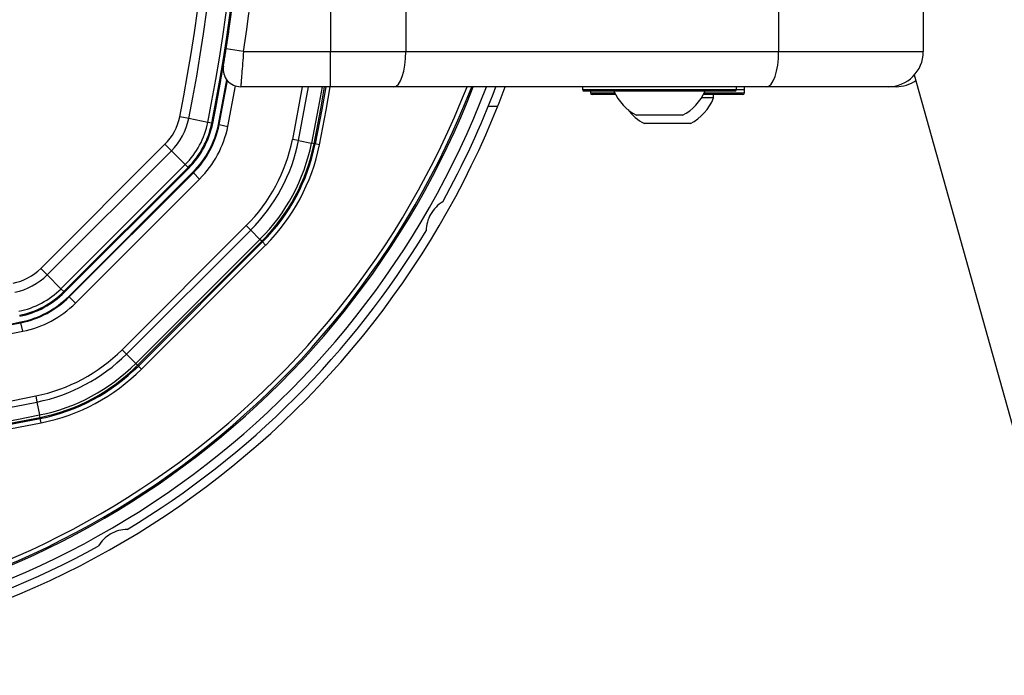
# Model space of a CAD drawing. Header units: millimetres. Extents: x 20 to 26560, y 16 to 18133.
# Tile 71 of 106: x 9177 to 9401, y 13060 to 13209. Entities that reach past the tile are written whole.
import ezdxf

# ---------------------------------------------------------------- set-up
doc = ezdxf.new("R2010")
doc.units = ezdxf.units.MM
doc.header["$LTSCALE"] = 2

msp = doc.modelspace()

# ---------------------------------------------------------------- linework, layer by layer
at = {"color": 7, "linetype": 'Continuous', "lineweight": 25}
for p, q in [((9248.03, 13212.37), (9248.03, 13201.93)), ((9265.13, 13211.93), (9265.13, 13201.93)), ((9349.94, 13211.93), (9349.94, 13201.93)), ((9382.84, 13211.93), (9382.84, 13201.93)), ((9224.26, 13202.54), (9224.84, 13206.46)), ((9228.21, 13201.93), (9224.26, 13202.54)), ((9228.21, 13201.93), (9248.03, 13201.93)), ((9248.03, 13193.93), (9248.03, 13201.93)), ((9248.03, 13201.93), (9265.13, 13201.93)), ((9265.13, 13201.93), (9349.94, 13201.93)), ((9349.94, 13201.93), (9382.84, 13201.93)), ((9380.77, 13196.65), (10149.36, 10446.52)), ((9248.03, 13193.93), (9227.58, 13193.93)), ((9262.39, 13193.93), (9248.03, 13193.93)), ((9347.21, 13193.93), (9262.39, 13193.93)), ((9305.34, 13193.93), (9305.34, 13193.33)), ((9305.34, 13193.93), (9305.34, 13193.33)), ((9339.94, 13192.93), (9305.74, 13192.93)), ((9339.94, 13192.93), (9305.74, 13192.93)), ((9307.14, 13192.93), (9307.14, 13192.53)), ((9340.34, 13193.33), (9340.34, 13193.93)), ((9340.34, 13193.33), (9340.34, 13193.93)), ((9342.14, 13192.53), (9342.14, 13193.93)), ((9342.14, 13193.33), (9342.14, 13193.93)), ((9374.84, 13193.93), (9347.21, 13193.93)), ((9376.64, 13193.93), (9374.84, 13193.93)), ((9312.87, 13192.13), (9307.54, 13192.13)), ((9335.14, 13191.37), (9332.37, 13191.37)), ((9341.64, 13192.13), (9332.82, 13192.13)), ((9335.14, 13191.37), (9335.14, 13192.13)), ((9341.74, 13192.13), (9341.64, 13192.13)), ((9215.74, 13186.69), (9213.7, 13187.11)), ((9220.1, 13185.82), (9215.74, 13186.69)), ((9221, 13185.64), (9220.1, 13185.82)), ((9221, 13185.64), (9221.21, 13185.59)), ((9320.84, 13187.43), (9317.59, 13187.43)), ((9329.89, 13185.53), (9319.39, 13185.53)), ((9328.09, 13187.43), (9320.84, 13187.43)), ((9222.52, 13185.33), (9222.69, 13185.3)), ((9222.69, 13185.3), (9224.65, 13184.9)), ((9240.75, 13181.67), (9239.36, 13181.95)), ((9240.75, 13181.67), (9243.69, 13181.08)), ((9244.26, 13180.96), (9243.69, 13181.08)), ((9182.08, 13152.57), (9210.33, 13180.82)), ((9211.8, 13179.34), (9183.55, 13151.09)), ((9211.8, 13179.34), (9210.33, 13180.82)), ((9214.94, 13176.2), (9211.8, 13179.34)), ((9244.26, 13180.96), (9244.5, 13180.91)), ((9245.48, 13180.71), (9244.5, 13180.91)), ((9186.69, 13147.95), (9214.94, 13176.2)), ((9215.59, 13175.55), (9187.34, 13147.3)), ((9187.5, 13147.14), (9215.75, 13175.39)), ((9188.44, 13146.21), (9216.69, 13174.45)), ((9188.56, 13146.08), (9216.81, 13174.33)), ((9214.94, 13176.2), (9215.59, 13175.55)), ((9215.59, 13175.55), (9215.75, 13175.39)), ((9216.69, 13174.45), (9216.81, 13174.33)), ((9216.81, 13174.33), (9218.22, 13172.92)), ((9218.22, 13172.92), (9189.98, 13144.67)), ((9200.59, 13134.06), (9228.84, 13162.31)), ((9229.84, 13161.31), (9201.59, 13133.06)), ((9229.84, 13161.31), (9228.84, 13162.31)), ((9229.84, 13161.31), (9231.96, 13159.18)), ((9203.71, 13130.93), (9231.96, 13159.18)), ((9232.37, 13158.77), (9204.12, 13130.52)), ((9204.3, 13130.35), (9232.55, 13158.59)), ((9232.37, 13158.77), (9231.96, 13159.18)), ((9232.37, 13158.77), (9232.55, 13158.59)), ((9233.25, 13157.89), (9232.55, 13158.59)), ((9233.25, 13157.89), (9205, 13129.64)), ((9183.55, 13151.09), (9182.08, 13152.57)), ((9186.69, 13147.95), (9183.55, 13151.09)), ((9186.69, 13147.95), (9187.34, 13147.3)), ((9187.34, 13147.3), (9187.5, 13147.14)), ((9188.44, 13146.21), (9188.56, 13146.08)), ((9188.56, 13146.08), (9189.98, 13144.67)), ((9177.56, 13140.38), (9177.59, 13140.21)), ((9177.99, 13138.25), (9177.59, 13140.21)), ((9200.59, 13134.06), (9201.59, 13133.06)), ((9201.59, 13133.06), (9203.71, 13130.93)), ((9204.12, 13130.52), (9203.71, 13130.93)), ((9204.12, 13130.52), (9204.3, 13130.35)), ((9205, 13129.64), (9204.3, 13130.35)), ((9180.95, 13123.53), (9181.23, 13122.15)), ((9181.23, 13122.15), (9181.82, 13119.2)), ((9181.93, 13118.63), (9181.82, 13119.2)), ((9181.93, 13118.63), (9181.98, 13118.39)), ((9182.18, 13117.41), (9181.98, 13118.39))]:
    msp.add_line(p, q, dxfattribs=at)
at = {"color": 8, "linetype": 'Continuous', "lineweight": 25}
for p, q in [((9224.65, 13184.9), (9226.39, 13194.11)), ((9241.59, 13193.93), (9239.36, 13181.95)), ((9240.75, 13181.67), (9243.02, 13193.93)), ((9305.34, 13193.33), (9340.34, 13193.33)), ((9307.14, 13192.53), (9312.67, 13192.53)), ((9333.02, 13192.53), (9342.04, 13192.53)), ((9340.34, 13193.33), (9342.14, 13193.33)), ((9342.04, 13192.53), (9342.14, 13192.53)), ((9286.02, 13189.43), (9283.87, 13189.43))]:
    msp.add_line(p, q, dxfattribs=at)
at = {"color": 7, "linetype": 'Continuous', "lineweight": 25, "flags": 128}
for points in [[(9262.39, 13193.93), (9262.93, 13194.09), (9263.44, 13194.54), (9263.91, 13195.28), (9264.33, 13196.28), (9264.67, 13197.49), (9264.92, 13198.87), (9265.08, 13200.37), (9265.13, 13201.93)], [(9347.21, 13193.93), (9347.74, 13194.09), (9348.26, 13194.54), (9348.73, 13195.28), (9349.14, 13196.28), (9349.48, 13197.49), (9349.74, 13198.87), (9349.89, 13200.37), (9349.94, 13201.93)], [(9222.52, 13185.33), (9223.83, 13192.2), (9224.42, 13195.48)], [(9222.69, 13185.3), (9224, 13192.15), (9224.57, 13195.3)], [(9246.91, 13193.93), (9246.01, 13188.78), (9244.5, 13180.91)]]:
    msp.add_lwpolyline(points, dxfattribs=at)
at = {"color": 8, "linetype": 'Continuous', "lineweight": 25, "flags": 128}
for points in [[(9246.07, 13193.93), (9245.22, 13189.07), (9243.69, 13181.08)], [(9244.26, 13180.96), (9245.78, 13188.88), (9246.66, 13193.93)], [(9245.48, 13180.71), (9246.99, 13188.6), (9247.93, 13193.93)]]:
    msp.add_lwpolyline(points, dxfattribs=at)
at = {"color": 7, "linetype": 'Continuous', "lineweight": 25}
for centre, radius, start, end in [((8829.06, 13264.43), 398.86, 348.6328, 11.3672), ((8829.06, 13264.43), 399.78, 348.6328, 11.3672), ((8829.06, 13264.43), 392.33, 348.6328, 11.3672), ((8829.06, 13264.43), 394.42, 348.6328, 11.3672), ((8829.06, 13264.43), 400, 348.6328, 358.6625), ((8828.86, 13263.07), 404, 351.2964, 357.0724), ((8829.06, 13264.43), 400, 348.6328, 355.8526), ((9374.84, 13201.93), 8, 270, 0), ((9227.58, 13197.93), 4, 170.7221, 270), ((9376.64, 13201.93), 8, 270, 304.6032), ((9098.46, 13264.43), 202, 200.4268, 339.5732), ((9098.46, 13264.43), 198, 200.8585, 339.1415), ((9098.46, 13264.43), 195.2, 201.1724, 338.8276), ((9098.46, 13264.43), 200, 331.0906, 339.3597), ((9305.74, 13193.33), 0.4, 180, 270), ((9307.54, 13192.53), 0.4, 180, 270), ((9322.84, 13197.43), 11.29, 203.4779, 242.2991), ((9322.84, 13197.43), 11.29, 297.7009, 336.5221), ((9339.94, 13193.33), 0.4, 270, 0), ((9341.74, 13192.53), 0.4, 270, 0), ((9324.64, 13195.53), 11.29, 297.7009, 338.3898), ((9324.64, 13195.53), 11.29, 216.798, 242.2991), ((9201.61, 13189.54), 12.33, 315, 348.6328), ((9201.61, 13189.54), 14.42, 315, 348.6328), ((9201.61, 13189.54), 18.86, 315, 348.6328), ((9201.61, 13189.54), 19.78, 315, 348.6328), ((9201.61, 13189.54), 20, 315, 348.6328), ((9201.61, 13189.54), 21.33, 315, 348.6328), ((9201.61, 13189.54), 21.5, 315, 348.6328), ((9201.61, 13189.54), 23.5, 315, 348.6328), ((9201.61, 13189.54), 38.51, 315, 348.6328), ((9201.61, 13189.54), 39.92, 315, 348.6328), ((9201.61, 13189.54), 42.92, 315, 348.6328), ((9201.61, 13189.54), 43.51, 315, 348.6328), ((9201.61, 13189.54), 43.76, 315, 348.6328), ((9201.61, 13189.54), 44.76, 315, 348.6328), ((9098.46, 13264.43), 200, 301.0906, 328.9094), ((9173.36, 13161.29), 12.33, 281.3672, 315), ((9173.36, 13161.29), 14.42, 281.3672, 315), ((9173.36, 13161.29), 18.86, 281.3672, 315), ((9173.36, 13161.29), 19.78, 281.3672, 315), ((9173.36, 13161.29), 20, 281.3672, 315), ((9173.36, 13161.29), 21.33, 281.3672, 315), ((9173.36, 13161.29), 21.5, 281.3672, 315), ((9173.36, 13161.29), 23.5, 281.3672, 315), ((9098.46, 13533.83), 401.33, 273.3753, 281.3672), ((9098.46, 13533.83), 401.5, 273.396, 281.3672), ((9098.46, 13533.83), 403.5, 258.6328, 281.3672), ((9173.36, 13161.29), 38.51, 281.3672, 315), ((9173.36, 13161.29), 39.92, 281.3672, 315), ((9173.36, 13161.29), 42.92, 281.3672, 315), ((9173.36, 13161.29), 43.51, 281.3672, 315), ((9173.36, 13161.29), 43.76, 281.3672, 315), ((9173.36, 13161.29), 44.76, 281.3672, 315), ((9098.46, 13533.83), 418.51, 258.6328, 281.3672), ((9098.46, 13533.83), 419.92, 258.6328, 281.3672), ((9098.46, 13533.83), 423.76, 258.6328, 281.3672), ((9098.46, 13533.83), 423.51, 258.6328, 281.3672), ((9098.46, 13533.83), 422.92, 258.6328, 281.3672), ((9098.46, 13533.83), 424.76, 258.6328, 281.3672), ((9098.46, 13264.43), 200, 271.0906, 298.9094)]:
    msp.add_arc(centre, radius, start, end, dxfattribs=at)
at = {"color": 8, "linetype": 'Continuous', "lineweight": 25}
for radius, start, end in [(195.2, 201.1724, 338.8276), (194.87, 201.2097, 338.7903), (193.87, 201.3244, 338.6756)]:
    msp.add_arc((9098.46, 13264.43), radius, start, end, dxfattribs=at)
at = {"color": 7, "linetype": 'Continuous', "lineweight": 25}
for points, knots in [([(9223.63, 13198.58), (9223.63, 13198.59), (9223.64, 13198.64), (9223.71, 13199.1), (9223.86, 13199.99), (9224.05, 13201.19), (9224.19, 13202.09), (9224.26, 13202.54)], [0, 0, 0, 0, 0.133305, 0.348506, 0.565602, 0.783043, 1, 1, 1, 1]), ([(9228.21, 13201.93), (9228.14, 13201.02), (9228, 13199.21), (9227.81, 13196.79), (9227.66, 13194.98), (9227.59, 13194.06), (9227.58, 13193.97), (9227.58, 13193.93)], [0, 0, 0, 0, 0.217102, 0.434577, 0.651626, 0.866747, 1, 1, 1, 1]), ([(9273.54, 13167.75), (9273.01, 13167.37), (9271.96, 13166.62), (9270.72, 13164.95), (9269.91, 13163.04), (9269.79, 13161.8), (9269.73, 13161.15)], [0, 0, 0, 0, 0.25434, 0.510225, 0.74435, 1, 1, 1, 1]), ([(9201.74, 13093.16), (9201.1, 13093.1), (9199.81, 13092.98), (9197.9, 13092.15), (9196.24, 13090.9), (9195.52, 13089.88), (9195.15, 13089.36)], [0, 0, 0, 0, 0.25434, 0.510225, 0.74435, 1, 1, 1, 1])]:
    msp.add_open_spline(points, degree=3, knots=knots, dxfattribs=at)

doc.saveas('drawing.dxf')
